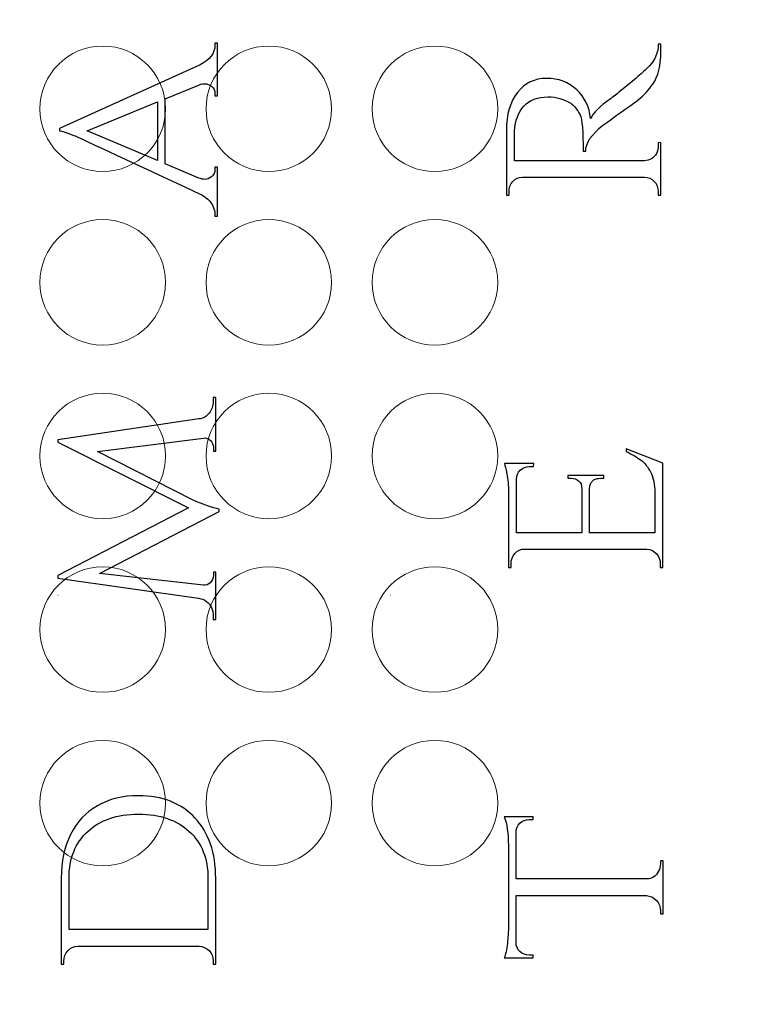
# Model space of a CAD drawing. Header units: millimetres. Extents: x -252 to 241, y -136 to 236.
# Tile 59 of 70: x -112 to -88, y 76 to 109. Entities that reach past the tile are written whole.
import ezdxf

# ---------------------------------------------------------------- set-up
doc = ezdxf.new("R2010")
doc.units = ezdxf.units.MM
doc.header["$MEASUREMENT"] = 0
doc.layers.add('Layer 1', color=7, linetype='Continuous')

msp = doc.modelspace()

# ---------------------------------------------------------------- linework, layer by layer
at = {"layer": 'Layer 1', "color": 18, "lineweight": 9}
msp.add_open_spline([(-63.5684, 132.3375), (-63.5684, 132.3375), (-63.5684, 135.7479), (-63.5684, 135.7479), (-63.5684, 135.7479), (-70.3824, 135.7479), (-70.3824, 135.7479), (-70.3824, 135.7479), (-70.3823, 132.3697), (-70.3823, 132.3697), (-70.3823, 132.3697), (-73.5827, 132.3697), (-73.5827, 132.3697), (-73.5827, 132.3697), (-73.5827, 135.7479), (-73.5827, 135.7479), (-73.5827, 135.7479), (-77.1895, 135.7479), (-77.1895, 135.7479), (-77.1895, 135.7479), (-77.1895, 132.3697), (-77.1895, 132.3697), (-77.1895, 132.3697), (-80.3899, 132.3697), (-80.3899, 132.3697), (-80.3899, 132.3697), (-80.3899, 135.7479), (-80.3899, 135.7479), (-80.3899, 135.7479), (-83.9307, 135.7479), (-83.9307, 135.7479), (-83.9307, 135.7479), (-83.9307, 132.3697), (-83.9307, 132.3697), (-83.9307, 132.3697), (-105.7238, 132.3697), (-105.7238, 132.3697), (-105.7238, 132.3697), (-105.7238, 135.7479), (-105.7238, 135.7479), (-105.7238, 135.7479), (-109.3187, 135.7479), (-109.3187, 135.7479), (-109.3187, 135.7479), (-109.3187, 132.3697), (-109.3187, 132.3697), (-109.3187, 132.3697), (-112.5191, 132.3697), (-112.5191, 132.3697), (-112.5191, 132.3697), (-112.5191, 135.7479), (-112.5191, 135.7479), (-112.5191, 135.7479), (-116.1259, 135.7479), (-116.1259, 135.7479), (-116.1259, 135.7479), (-116.1259, 132.3697), (-116.1259, 132.3697), (-116.1259, 132.3697), (-119.3263, 132.3697), (-119.3263, 132.3697), (-119.3263, 132.3697), (-119.3263, 135.7479), (-119.3263, 135.7479), (-119.3263, 135.7479), (-122.8857, 135.7479), (-122.8857, 135.7479), (-122.8857, 135.7479), (-122.8857, 132.3697), (-122.8857, 132.3697), (-122.8857, 132.3697), (-148.0063, 132.3697), (-148.0063, 132.3697), (-148.0063, 132.3697), (-148.0063, 135.7479), (-148.0063, 135.7479), (-148.0063, 135.7479), (-151.5869, 135.7479), (-151.5869, 135.7479), (-151.5869, 135.7479), (-151.5869, 132.3697), (-151.5869, 132.3697), (-151.5869, 132.3697), (-154.7873, 132.3697), (-154.7873, 132.3697), (-154.7873, 132.3697), (-154.7873, 135.7479), (-154.7873, 135.7479), (-154.7873, 135.7479), (-158.3941, 135.7479), (-158.3941, 135.7479), (-158.3941, 135.7479), (-158.3941, 132.3697), (-158.3941, 132.3697), (-158.3941, 132.3697), (-161.5945, 132.3697), (-161.5945, 132.3697), (-161.5945, 132.3697), (-161.5945, 135.7479), (-161.5945, 135.7479), (-161.5945, 135.7479), (-165.1683, 135.7479), (-165.1683, 135.7479), (-165.1683, 135.7479), (-165.1683, 132.3697), (-165.1683, 132.3697), (-165.1683, 132.3697), (-190.3397, 132.3697), (-190.3397, 132.3697), (-190.3397, 132.3697), (-190.3397, 135.7479), (-190.3397, 135.7479), (-190.3397, 135.7479), (-193.9059, 135.7479), (-193.9059, 135.7479), (-193.9059, 135.7479), (-193.9058, 132.3697), (-193.9058, 132.3697), (-193.9058, 132.3697), (-197.1062, 132.3697), (-197.1062, 132.3697), (-197.1062, 132.3697), (-197.1062, 135.7479), (-197.1062, 135.7479), (-197.1062, 135.7479), (-200.713, 135.7479), (-200.713, 135.7479), (-200.713, 135.7479), (-200.713, 132.3697), (-200.713, 132.3697), (-200.713, 132.3697), (-203.9134, 132.3697), (-203.9134, 132.3697), (-203.9134, 132.3697), (-203.9134, 135.7479), (-203.9134, 135.7479), (-203.9134, 135.7479), (-207.5013, 135.7479), (-207.5013, 135.7479), (-207.5013, 135.7479), (-207.5013, 132.3697), (-207.5013, 132.3697), (-207.5013, 132.3697), (-229.3061, 132.3697), (-229.3061, 132.3697), (-229.3061, 132.3697), (-229.3061, 135.7479), (-229.3061, 135.7479), (-229.3061, 135.7479), (-232.8466, 135.7479), (-232.8466, 135.7479), (-232.8466, 135.7479), (-232.8466, 132.3697), (-232.8466, 132.3697), (-232.8466, 132.3697), (-236.047, 132.3697), (-236.047, 132.3697), (-236.047, 132.3697), (-236.047, 135.7479), (-236.047, 135.7479), (-236.047, 135.7479), (-239.6604, 135.7479), (-239.6604, 135.7479), (-239.6604, 135.7479), (-239.6604, 132.3697), (-239.6604, 132.3697), (-239.6604, 132.3697), (-242.8608, 132.3697), (-242.8608, 132.3697), (-242.8608, 132.3697), (-242.8608, 135.7479), (-242.8608, 135.7479), (-242.8608, 135.7479), (-249.668, 135.7479), (-249.668, 135.7479), (-249.668, 135.7479), (-249.668, 132.3375), (-249.668, 132.3375), (-249.668, 132.3375), (-246.2898, 132.3375), (-246.2898, 132.3375), (-246.2898, 132.3375), (-246.2898, 129.1371), (-246.2898, 129.1371), (-246.2898, 129.1371), (-249.668, 129.1371), (-249.668, 129.1371), (-249.668, 129.1371), (-249.668, 125.5303), (-249.668, 125.5303), (-249.668, 125.5303), (-246.2898, 125.5303), (-246.2898, 125.5303), (-246.2898, 125.5303), (-246.2898, 122.3299), (-246.2898, 122.3299), (-246.2898, 122.3299), (-249.668, 122.3299), (-249.668, 122.3299), (-249.668, 122.3299), (-249.668, 118.7798), (-249.668, 118.7798), (-249.668, 118.7798), (-246.2898, 118.7798), (-246.2898, 118.7798), (-246.2898, 118.7798), (-246.2898, 95.1172), (-246.2898, 95.1172), (-246.2898, 95.1172), (-249.668, 95.1172), (-249.668, 95.1172), (-249.668, 95.1172), (-249.668, 91.5265), (-249.668, 91.5265), (-249.668, 91.5265), (-246.2898, 91.5265), (-246.2898, 91.5265), (-246.2898, 91.5265), (-246.2898, 88.3261), (-246.2898, 88.3261), (-246.2898, 88.3261), (-249.668, 88.3261), (-249.668, 88.3261), (-249.668, 88.3261), (-249.668, 84.7193), (-249.668, 84.7193), (-249.668, 84.7193), (-246.2898, 84.7193), (-246.2898, 84.7193), (-246.2898, 84.7193), (-246.2898, 81.5189), (-246.2898, 81.5189), (-246.2898, 81.5189), (-249.668, 81.5189), (-249.668, 81.5189), (-249.668, 81.5189), (-249.668, 77.9561), (-249.668, 77.9561), (-249.668, 77.9561), (-246.2898, 77.9561), (-246.2898, 77.9561), (-246.2898, 77.9561), (-246.2898, 54.1945), (-246.2898, 54.1945), (-246.2898, 54.1945), (-249.668, 54.1945), (-249.668, 54.1945), (-249.668, 54.1945), (-249.668, 50.6376), (-249.668, 50.6376), (-249.668, 50.6376), (-246.2898, 50.6376), (-246.2898, 50.6376), (-246.2898, 50.6376), (-246.2898, 47.4372), (-246.2898, 47.4372), (-246.2898, 47.4372), (-249.668, 47.4372), (-249.668, 47.4372), (-249.668, 47.4372), (-249.668, 43.8304), (-249.668, 43.8304), (-249.668, 43.8304), (-246.2898, 43.8304), (-246.2898, 43.8304), (-246.2898, 43.8304), (-246.2898, 40.63), (-246.2898, 40.63), (-246.2898, 40.63), (-249.668, 40.63), (-249.668, 40.63), (-249.668, 40.63), (-249.668, 37.2264), (-249.668, 37.2264), (-249.668, 37.2264), (-242.8608, 37.2264), (-242.8608, 37.2264), (-242.8608, 37.2264), (-242.8608, 40.6046), (-242.8608, 40.6046), (-242.8608, 40.6046), (-239.6604, 40.6046), (-239.6604, 40.6046), (-239.6604, 40.6046), (-239.6604, 37.2264), (-239.6604, 37.2264), (-239.6604, 37.2264), (-236.047, 37.2264), (-236.047, 37.2264), (-236.047, 37.2264), (-236.047, 40.6046), (-236.047, 40.6046), (-236.047, 40.6046), (-232.8466, 40.6046), (-232.8466, 40.6046), (-232.8466, 40.6046), (-232.8466, 37.2264), (-232.8466, 37.2264), (-232.8466, 37.2264), (-229.3062, 37.2264), (-229.3062, 37.2264), (-229.3062, 37.2264), (-229.3061, 40.6046), (-229.3061, 40.6046), (-229.3061, 40.6046), (-207.5013, 40.6046), (-207.5013, 40.6046), (-207.5013, 40.6046), (-207.5013, 37.2264), (-207.5013, 37.2264), (-207.5013, 37.2264), (-203.9134, 37.2264), (-203.9134, 37.2264), (-203.9134, 37.2264), (-203.9134, 40.6046), (-203.9134, 40.6046), (-203.9134, 40.6046), (-200.713, 40.6046), (-200.713, 40.6046), (-200.713, 40.6046), (-200.713, 37.2264), (-200.713, 37.2264), (-200.713, 37.2264), (-197.1062, 37.2264), (-197.1062, 37.2264), (-197.1062, 37.2264), (-197.1062, 40.6046), (-197.1062, 40.6046), (-197.1062, 40.6046), (-193.9058, 40.6046), (-193.9058, 40.6046), (-193.9058, 40.6046), (-193.9058, 37.2264), (-193.9058, 37.2264), (-193.9058, 37.2264), (-190.3396, 37.2264), (-190.3396, 37.2264), (-190.3396, 37.2264), (-190.3397, 40.6046), (-190.3397, 40.6046), (-190.3397, 40.6046), (-165.1683, 40.6046), (-165.1683, 40.6046), (-165.1683, 40.6046), (-165.1683, 37.2264), (-165.1683, 37.2264), (-165.1683, 37.2264), (-161.5945, 37.2264), (-161.5945, 37.2264), (-161.5945, 37.2264), (-161.5945, 40.6046), (-161.5945, 40.6046), (-161.5945, 40.6046), (-158.3941, 40.6046), (-158.3941, 40.6046), (-158.3941, 40.6046), (-158.3941, 37.2264), (-158.3941, 37.2264), (-158.3941, 37.2264), (-154.7873, 37.2264), (-154.7873, 37.2264), (-154.7873, 37.2264), (-154.7873, 40.6046), (-154.7873, 40.6046), (-154.7873, 40.6046), (-151.5869, 40.6046), (-151.5869, 40.6046), (-151.5869, 40.6046), (-151.5869, 37.2264), (-151.5869, 37.2264), (-151.5869, 37.2264), (-148.0063, 37.2264), (-148.0063, 37.2264), (-148.0063, 37.2264), (-148.0063, 40.6046), (-148.0063, 40.6046), (-148.0063, 40.6046), (-122.8857, 40.6046), (-122.8857, 40.6046), (-122.8857, 40.6046), (-122.8857, 37.2264), (-122.8857, 37.2264), (-122.8857, 37.2264), (-119.3263, 37.2264), (-119.3263, 37.2264), (-119.3263, 37.2264), (-119.3263, 40.6046), (-119.3263, 40.6046), (-119.3263, 40.6046), (-116.1259, 40.6046), (-116.1259, 40.6046), (-116.1259, 40.6046), (-116.1259, 37.2264), (-116.1259, 37.2264), (-116.1259, 37.2264), (-112.5191, 37.2264), (-112.5191, 37.2264), (-112.5191, 37.2264), (-112.5191, 40.6046), (-112.5191, 40.6046), (-112.5191, 40.6046), (-109.3187, 40.6046), (-109.3187, 40.6046), (-109.3187, 40.6046), (-109.3187, 37.2264), (-109.3187, 37.2264), (-109.3187, 37.2264), (-105.7238, 37.2264), (-105.7238, 37.2264), (-105.7238, 37.2264), (-105.7238, 40.6046), (-105.7238, 40.6046), (-105.7238, 40.6046), (-83.9307, 40.6046), (-83.9307, 40.6046), (-83.9307, 40.6046), (-83.9307, 37.2264), (-83.9307, 37.2264), (-83.9307, 37.2264), (-80.3899, 37.2264), (-80.3899, 37.2264), (-80.3899, 37.2264), (-80.3899, 40.6046), (-80.3899, 40.6046), (-80.3899, 40.6046), (-77.1895, 40.6046), (-77.1895, 40.6046), (-77.1895, 40.6046), (-77.1895, 37.2264), (-77.1895, 37.2264), (-77.1895, 37.2264), (-73.5827, 37.2264), (-73.5827, 37.2264), (-73.5827, 37.2264), (-73.5827, 40.6046), (-73.5827, 40.6046), (-73.5827, 40.6046), (-70.3823, 40.6046), (-70.3823, 40.6046), (-70.3823, 40.6046), (-70.3823, 37.2264), (-70.3823, 37.2264), (-70.3823, 37.2264), (-63.5683, 37.2264), (-63.5683, 37.2264), (-63.5683, 37.2264), (-63.5684, 40.63), (-63.5684, 40.63), (-63.5684, 40.63), (-66.9466, 40.63), (-66.9466, 40.63), (-66.9466, 40.63), (-66.9466, 43.8304), (-66.9466, 43.8304), (-66.9466, 43.8304), (-63.5684, 43.8304), (-63.5684, 43.8304), (-63.5684, 43.8304), (-63.5684, 47.4372), (-63.5684, 47.4372), (-63.5684, 47.4372), (-66.9466, 47.4372), (-66.9466, 47.4372), (-66.9466, 47.4372), (-66.9466, 50.6376), (-66.9466, 50.6376), (-66.9466, 50.6376), (-63.5684, 50.6376), (-63.5684, 50.6376), (-63.5684, 50.6376), (-63.5684, 54.1945), (-63.5684, 54.1945), (-63.5684, 54.1945), (-66.9466, 54.1945), (-66.9466, 54.1945), (-66.9466, 54.1945), (-66.9466, 77.9561), (-66.9466, 77.9561), (-66.9466, 77.9561), (-63.5684, 77.9561), (-63.5684, 77.9561), (-63.5684, 77.9561), (-63.5684, 81.5189), (-63.5684, 81.5189), (-63.5684, 81.5189), (-66.9466, 81.5189), (-66.9466, 81.5189), (-66.9466, 81.5189), (-66.9466, 84.7193), (-66.9466, 84.7193), (-66.9466, 84.7193), (-63.5684, 84.7193), (-63.5684, 84.7193), (-63.5684, 84.7193), (-63.5684, 88.3261), (-63.5684, 88.3261), (-63.5684, 88.3261), (-66.9466, 88.3261), (-66.9466, 88.3261), (-66.9466, 88.3261), (-66.9466, 91.5265), (-66.9466, 91.5265), (-66.9466, 91.5265), (-63.5684, 91.5265), (-63.5684, 91.5265), (-63.5684, 91.5265), (-63.5684, 95.1172), (-63.5684, 95.1172), (-63.5684, 95.1172), (-66.9466, 95.1172), (-66.9466, 95.1172), (-66.9466, 95.1172), (-66.9466, 118.7798), (-66.9466, 118.7798), (-66.9466, 118.7798), (-63.5684, 118.7798), (-63.5684, 118.7798), (-63.5684, 118.7798), (-63.5684, 122.3299), (-63.5684, 122.3299), (-63.5684, 122.3299), (-66.9466, 122.3299), (-66.9466, 122.3299), (-66.9466, 122.3299), (-66.9466, 125.5303), (-66.9466, 125.5303), (-66.9466, 125.5303), (-63.5684, 125.5303), (-63.5684, 125.5303), (-63.5684, 125.5303), (-63.5684, 129.1371), (-63.5684, 129.1371), (-63.5684, 129.1371), (-66.9466, 129.1371), (-66.9466, 129.1371), (-66.9466, 129.1371), (-66.9466, 132.3375), (-66.9466, 132.3375), (-66.9466, 132.3375), (-63.5684, 132.3375), (-63.5684, 132.3375)], degree=3, knots=[0, 0, 0, 0, 0.0055556, 0.0055556, 0.0055556, 0.0111111, 0.0111111, 0.0111111, 0.0166667, 0.0166667, 0.0166667, 0.0222222, 0.0222222, 0.0222222, 0.0277778, 0.0277778, 0.0277778, 0.0333333, 0.0333333, 0.0333333, 0.0388889, 0.0388889, 0.0388889, 0.0444444, 0.0444444, 0.0444444, 0.05, 0.05, 0.05, 0.0555556, 0.0555556, 0.0555556, 0.0611111, 0.0611111, 0.0611111, 0.0666667, 0.0666667, 0.0666667, 0.0722222, 0.0722222, 0.0722222, 0.0777778, 0.0777778, 0.0777778, 0.0833333, 0.0833333, 0.0833333, 0.0888889, 0.0888889, 0.0888889, 0.0944444, 0.0944444, 0.0944444, 0.1, 0.1, 0.1, 0.1055556, 0.1055556, 0.1055556, 0.1111111, 0.1111111, 0.1111111, 0.1166667, 0.1166667, 0.1166667, 0.1222222, 0.1222222, 0.1222222, 0.1277778, 0.1277778, 0.1277778, 0.1333333, 0.1333333, 0.1333333, 0.1388889, 0.1388889, 0.1388889, 0.1444444, 0.1444444, 0.1444444, 0.15, 0.15, 0.15, 0.1555556, 0.1555556, 0.1555556, 0.1611111, 0.1611111, 0.1611111, 0.1666667, 0.1666667, 0.1666667, 0.1722222, 0.1722222, 0.1722222, 0.1777778, 0.1777778, 0.1777778, 0.1833333, 0.1833333, 0.1833333, 0.1888889, 0.1888889, 0.1888889, 0.1944444, 0.1944444, 0.1944444, 0.2, 0.2, 0.2, 0.2055556, 0.2055556, 0.2055556, 0.2111111, 0.2111111, 0.2111111, 0.2166667, 0.2166667, 0.2166667, 0.2222222, 0.2222222, 0.2222222, 0.2277778, 0.2277778, 0.2277778, 0.2333333, 0.2333333, 0.2333333, 0.2388889, 0.2388889, 0.2388889, 0.2444444, 0.2444444, 0.2444444, 0.25, 0.25, 0.25, 0.2555556, 0.2555556, 0.2555556, 0.2611111, 0.2611111, 0.2611111, 0.2666667, 0.2666667, 0.2666667, 0.2722222, 0.2722222, 0.2722222, 0.2777778, 0.2777778, 0.2777778, 0.2833333, 0.2833333, 0.2833333, 0.2888889, 0.2888889, 0.2888889, 0.2944444, 0.2944444, 0.2944444, 0.3, 0.3, 0.3, 0.3055556, 0.3055556, 0.3055556, 0.3111111, 0.3111111, 0.3111111, 0.3166667, 0.3166667, 0.3166667, 0.3222222, 0.3222222, 0.3222222, 0.3277778, 0.3277778, 0.3277778, 0.3333333, 0.3333333, 0.3333333, 0.3388889, 0.3388889, 0.3388889, 0.3444444, 0.3444444, 0.3444444, 0.35, 0.35, 0.35, 0.3555556, 0.3555556, 0.3555556, 0.3611111, 0.3611111, 0.3611111, 0.3666667, 0.3666667, 0.3666667, 0.3722222, 0.3722222, 0.3722222, 0.3777778, 0.3777778, 0.3777778, 0.3833333, 0.3833333, 0.3833333, 0.3888889, 0.3888889, 0.3888889, 0.3944444, 0.3944444, 0.3944444, 0.4, 0.4, 0.4, 0.4055556, 0.4055556, 0.4055556, 0.4111111, 0.4111111, 0.4111111, 0.4166667, 0.4166667, 0.4166667, 0.4222222, 0.4222222, 0.4222222, 0.4277778, 0.4277778, 0.4277778, 0.4333333, 0.4333333, 0.4333333, 0.4388889, 0.4388889, 0.4388889, 0.4444444, 0.4444444, 0.4444444, 0.45, 0.45, 0.45, 0.4555556, 0.4555556, 0.4555556, 0.4611111, 0.4611111, 0.4611111, 0.4666667, 0.4666667, 0.4666667, 0.4722222, 0.4722222, 0.4722222, 0.4777778, 0.4777778, 0.4777778, 0.4833333, 0.4833333, 0.4833333, 0.4888889, 0.4888889, 0.4888889, 0.4944444, 0.4944444, 0.4944444, 0.5, 0.5, 0.5, 0.5055556, 0.5055556, 0.5055556, 0.5111111, 0.5111111, 0.5111111, 0.5166667, 0.5166667, 0.5166667, 0.5222222, 0.5222222, 0.5222222, 0.5277778, 0.5277778, 0.5277778, 0.5333333, 0.5333333, 0.5333333, 0.5388889, 0.5388889, 0.5388889, 0.5444444, 0.5444444, 0.5444444, 0.55, 0.55, 0.55, 0.5555556, 0.5555556, 0.5555556, 0.5611111, 0.5611111, 0.5611111, 0.5666667, 0.5666667, 0.5666667, 0.5722222, 0.5722222, 0.5722222, 0.5777778, 0.5777778, 0.5777778, 0.5833333, 0.5833333, 0.5833333, 0.5888889, 0.5888889, 0.5888889, 0.5944444, 0.5944444, 0.5944444, 0.6, 0.6, 0.6, 0.6055556, 0.6055556, 0.6055556, 0.6111111, 0.6111111, 0.6111111, 0.6166667, 0.6166667, 0.6166667, 0.6222222, 0.6222222, 0.6222222, 0.6277778, 0.6277778, 0.6277778, 0.6333333, 0.6333333, 0.6333333, 0.6388889, 0.6388889, 0.6388889, 0.6444444, 0.6444444, 0.6444444, 0.65, 0.65, 0.65, 0.6555556, 0.6555556, 0.6555556, 0.6611111, 0.6611111, 0.6611111, 0.6666667, 0.6666667, 0.6666667, 0.6722222, 0.6722222, 0.6722222, 0.6777778, 0.6777778, 0.6777778, 0.6833333, 0.6833333, 0.6833333, 0.6888889, 0.6888889, 0.6888889, 0.6944444, 0.6944444, 0.6944444, 0.7, 0.7, 0.7, 0.7055556, 0.7055556, 0.7055556, 0.7111111, 0.7111111, 0.7111111, 0.7166667, 0.7166667, 0.7166667, 0.7222222, 0.7222222, 0.7222222, 0.7277778, 0.7277778, 0.7277778, 0.7333333, 0.7333333, 0.7333333, 0.7388889, 0.7388889, 0.7388889, 0.7444444, 0.7444444, 0.7444444, 0.75, 0.75, 0.75, 0.7555556, 0.7555556, 0.7555556, 0.7611111, 0.7611111, 0.7611111, 0.7666667, 0.7666667, 0.7666667, 0.7722222, 0.7722222, 0.7722222, 0.7777778, 0.7777778, 0.7777778, 0.7833333, 0.7833333, 0.7833333, 0.7888889, 0.7888889, 0.7888889, 0.7944444, 0.7944444, 0.7944444, 0.8, 0.8, 0.8, 0.8055556, 0.8055556, 0.8055556, 0.8111111, 0.8111111, 0.8111111, 0.8166667, 0.8166667, 0.8166667, 0.8222222, 0.8222222, 0.8222222, 0.8277778, 0.8277778, 0.8277778, 0.8333333, 0.8333333, 0.8333333, 0.8388889, 0.8388889, 0.8388889, 0.8444444, 0.8444444, 0.8444444, 0.85, 0.85, 0.85, 0.8555556, 0.8555556, 0.8555556, 0.8611111, 0.8611111, 0.8611111, 0.8666667, 0.8666667, 0.8666667, 0.8722222, 0.8722222, 0.8722222, 0.8777778, 0.8777778, 0.8777778, 0.8833333, 0.8833333, 0.8833333, 0.8888889, 0.8888889, 0.8888889, 0.8944444, 0.8944444, 0.8944444, 0.9, 0.9, 0.9, 0.9055556, 0.9055556, 0.9055556, 0.9111111, 0.9111111, 0.9111111, 0.9166667, 0.9166667, 0.9166667, 0.9222222, 0.9222222, 0.9222222, 0.9277778, 0.9277778, 0.9277778, 0.9333333, 0.9333333, 0.9333333, 0.9388889, 0.9388889, 0.9388889, 0.9444444, 0.9444444, 0.9444444, 0.95, 0.95, 0.95, 0.9555556, 0.9555556, 0.9555556, 0.9611111, 0.9611111, 0.9611111, 0.9666667, 0.9666667, 0.9666667, 0.9722222, 0.9722222, 0.9722222, 0.9777778, 0.9777778, 0.9777778, 0.9833333, 0.9833333, 0.9833333, 0.9888889, 0.9888889, 0.9888889, 0.9944444, 0.9944444, 0.9944444, 1, 1, 1, 1], dxfattribs=at)
at = {"layer": 'Layer 1', "color": 5}
for points, knots in [([(-105.8169, 107.9489), (-105.8169, 107.9489), (-105.8169, 108.0166), (-105.8169, 108.0166), (-105.8169, 108.0166), (-105.7322, 108.0166), (-105.7322, 108.0166), (-105.7322, 108.0166), (-105.7323, 106.281), (-105.7323, 106.281), (-105.7323, 106.281), (-105.817, 106.281), (-105.817, 106.281), (-105.817, 106.281), (-105.8169, 106.3487), (-105.8169, 106.3487), (-105.8169, 106.456), (-105.8542, 106.5378), (-105.927, 106.5942), (-106.0007, 106.6507), (-106.0701, 106.6789), (-106.1344, 106.6789), (-106.1996, 106.6789), (-106.2631, 106.6676), (-106.3249, 106.645), (-106.3249, 106.645), (-107.451, 106.1793), (-107.451, 106.1793), (-107.451, 106.1793), (-107.451, 104.0373), (-107.451, 104.0373), (-107.451, 104.0373), (-106.3503, 103.5716), (-106.3503, 103.5716), (-106.2775, 103.5434), (-106.2081, 103.5293), (-106.1429, 103.5293), (-106.0786, 103.5293), (-106.0074, 103.5576), (-105.9312, 103.614), (-105.855, 103.6705), (-105.8169, 103.7551), (-105.8169, 103.868), (-105.8169, 103.868), (-105.8169, 103.9357), (-105.8169, 103.9357), (-105.8169, 103.9357), (-105.7322, 103.9357), (-105.7322, 103.9357), (-105.7322, 103.9357), (-105.7323, 102.3186), (-105.7323, 102.3186), (-105.7323, 102.3186), (-105.817, 102.3186), (-105.817, 102.3186), (-105.817, 102.3186), (-105.8169, 102.3863), (-105.8169, 102.3863), (-105.8169, 102.5048), (-105.8584, 102.6248), (-105.9397, 102.7461), (-106.0218, 102.8675), (-106.1446, 102.9677), (-106.308, 103.0467), (-108.9496, 104.2828), (-110.3331, 104.9263), (-110.4567, 104.9771), (-110.6938, 105.0731), (-110.8521, 105.1239), (-110.9308, 105.1295), (-110.9308, 105.1295), (-110.9308, 105.2057), (-110.9308, 105.2057), (-110.9308, 105.2057), (-106.308, 107.297), (-106.308, 107.297), (-105.9812, 107.4607), (-105.8169, 107.678), (-105.8169, 107.9489)], [0, 0, 0, 0, 0.0384615, 0.0384615, 0.0384615, 0.0769231, 0.0769231, 0.0769231, 0.1153846, 0.1153846, 0.1153846, 0.1538462, 0.1538462, 0.1538462, 0.1923077, 0.1923077, 0.1923077, 0.2307692, 0.2307692, 0.2307692, 0.2692308, 0.2692308, 0.2692308, 0.3076923, 0.3076923, 0.3076923, 0.3461538, 0.3461538, 0.3461538, 0.3846154, 0.3846154, 0.3846154, 0.4230769, 0.4230769, 0.4230769, 0.4615385, 0.4615385, 0.4615385, 0.5, 0.5, 0.5, 0.5384615, 0.5384615, 0.5384615, 0.5769231, 0.5769231, 0.5769231, 0.6153846, 0.6153846, 0.6153846, 0.6538462, 0.6538462, 0.6538462, 0.6923077, 0.6923077, 0.6923077, 0.7307692, 0.7307692, 0.7307692, 0.7692308, 0.7692308, 0.7692308, 0.8076923, 0.8076923, 0.8076923, 0.8461538, 0.8461538, 0.8461538, 0.8846154, 0.8846154, 0.8846154, 0.9230769, 0.9230769, 0.9230769, 0.9615385, 0.9615385, 0.9615385, 1, 1, 1, 1]), ([(-95.9626, 104.5936), (-95.9626, 104.5936), (-95.9626, 104.1448), (-95.9626, 104.1448), (-95.9626, 104.1448), (-91.6869, 104.1448), (-91.6869, 104.1448), (-91.5125, 104.1505), (-91.3796, 104.2295), (-91.289, 104.3819), (-91.2501, 104.4553), (-91.2297, 104.5372), (-91.2297, 104.6274), (-91.2297, 104.6274), (-91.2297, 104.7375), (-91.2297, 104.7375), (-91.2297, 104.7375), (-91.145, 104.746), (-91.145, 104.746), (-91.145, 104.746), (-91.145, 103.0103), (-91.145, 103.0103), (-91.145, 103.0103), (-91.2297, 103.0103), (-91.2297, 103.0103), (-91.2297, 103.0103), (-91.2297, 103.1288), (-91.2297, 103.1288), (-91.2297, 103.2587), (-91.2737, 103.3701), (-91.3609, 103.4632), (-91.449, 103.5563), (-91.5548, 103.6029), (-91.6784, 103.6029), (-91.6784, 103.6029), (-95.7001, 103.6029), (-95.7001, 103.6029), (-95.8246, 103.6029), (-95.9287, 103.5563), (-96.0134, 103.4632), (-96.0981, 103.3701), (-96.1404, 103.2586), (-96.1404, 103.1288), (-96.1404, 103.1288), (-96.1404, 103.0103), (-96.1404, 103.0103), (-96.1404, 103.0103), (-96.2251, 103.0103), (-96.2251, 103.0103), (-96.2251, 103.0103), (-96.225, 105.1354), (-96.225, 105.1354), (-96.225, 105.666), (-96.1039, 106.0851), (-95.8609, 106.3927), (-95.6188, 106.7004), (-95.2996, 106.8541), (-94.9042, 106.8541), (-94.5097, 106.8541), (-94.1795, 106.73), (-93.9136, 106.4816), (-93.6486, 106.2333), (-93.4962, 105.9172), (-93.4564, 105.5333), (-93.3777, 105.714), (-93.1575, 105.9312), (-92.796, 106.1852), (-92.796, 106.1796), (-92.6724, 106.277), (-92.4235, 106.4773), (-92.1754, 106.6777), (-91.9824, 106.8386), (-91.8435, 106.9599), (-91.7055, 107.0813), (-91.5997, 107.1815), (-91.526, 107.2605), (-91.3287, 107.4694), (-91.2297, 107.7092), (-91.2297, 107.9802), (-91.2297, 107.9802), (-91.145, 107.9802), (-91.145, 107.9802), (-91.145, 107.9802), (-91.145, 107.7178), (-91.145, 107.7178), (-91.145, 107.2719), (-91.2331, 106.9219), (-91.4075, 106.6679), (-91.5379, 106.476), (-91.6988, 106.301), (-91.8901, 106.143), (-91.9358, 106.1091), (-92.1348, 105.9666), (-92.487, 105.7154), (-92.8401, 105.4643), (-93.028, 105.3302), (-93.05, 105.3132), (-93.4285, 105.0084), (-93.6173, 104.7234), (-93.6173, 104.4581), (-93.6173, 104.4581), (-93.702, 104.4581), (-93.702, 104.4581), (-93.702, 105.1185), (-93.7359, 105.5164), (-93.8036, 105.6519), (-93.9001, 105.8382), (-94.0017, 105.9652), (-94.1084, 106.0329), (-94.3345, 106.174), (-94.5825, 106.2446), (-94.8535, 106.2446), (-95.1981, 106.2446), (-95.4631, 106.143), (-95.6494, 105.9398), (-95.8357, 105.7366), (-95.9373, 105.4629), (-95.9542, 105.1185), (-95.9601, 104.9661), (-95.9627, 104.7912), (-95.9627, 104.5936), (-95.9627, 104.5936), (-95.9626, 104.5936), (-95.9626, 104.5936)], [0, 0, 0, 0, 0.0243902, 0.0243902, 0.0243902, 0.0487805, 0.0487805, 0.0487805, 0.0731707, 0.0731707, 0.0731707, 0.097561, 0.097561, 0.097561, 0.1219512, 0.1219512, 0.1219512, 0.1463415, 0.1463415, 0.1463415, 0.1707317, 0.1707317, 0.1707317, 0.195122, 0.195122, 0.195122, 0.2195122, 0.2195122, 0.2195122, 0.2439024, 0.2439024, 0.2439024, 0.2682927, 0.2682927, 0.2682927, 0.2926829, 0.2926829, 0.2926829, 0.3170732, 0.3170732, 0.3170732, 0.3414634, 0.3414634, 0.3414634, 0.3658537, 0.3658537, 0.3658537, 0.3902439, 0.3902439, 0.3902439, 0.4146341, 0.4146341, 0.4146341, 0.4390244, 0.4390244, 0.4390244, 0.4634146, 0.4634146, 0.4634146, 0.4878049, 0.4878049, 0.4878049, 0.5121951, 0.5121951, 0.5121951, 0.5365854, 0.5365854, 0.5365854, 0.5609756, 0.5609756, 0.5609756, 0.5853659, 0.5853659, 0.5853659, 0.6097561, 0.6097561, 0.6097561, 0.6341463, 0.6341463, 0.6341463, 0.6585366, 0.6585366, 0.6585366, 0.6829268, 0.6829268, 0.6829268, 0.7073171, 0.7073171, 0.7073171, 0.7317073, 0.7317073, 0.7317073, 0.7560976, 0.7560976, 0.7560976, 0.7804878, 0.7804878, 0.7804878, 0.804878, 0.804878, 0.804878, 0.8292683, 0.8292683, 0.8292683, 0.8536585, 0.8536585, 0.8536585, 0.8780488, 0.8780488, 0.8780488, 0.902439, 0.902439, 0.902439, 0.9268293, 0.9268293, 0.9268293, 0.9512195, 0.9512195, 0.9512195, 0.9756098, 0.9756098, 0.9756098, 1, 1, 1, 1]), ([(-107.705, 104.1474), (-107.705, 104.1474), (-107.705, 106.0778), (-107.705, 106.0778), (-107.705, 106.0778), (-110.0249, 105.1295), (-110.0249, 105.1295), (-110.0249, 105.1295), (-107.705, 104.1474), (-107.705, 104.1474)], [0, 0, 0, 0, 0.3333333, 0.3333333, 0.3333333, 0.6666667, 0.6666667, 0.6666667, 1, 1, 1, 1]), ([(-105.8762, 96.2183), (-105.8762, 96.2183), (-105.8762, 96.3453), (-105.8762, 96.3453), (-105.8762, 96.3453), (-105.7915, 96.3453), (-105.7915, 96.3453), (-105.7915, 96.3453), (-105.7915, 94.5843), (-105.7915, 94.5843), (-105.7915, 94.5843), (-105.8677, 94.5843), (-105.8677, 94.5843), (-105.8677, 94.5843), (-105.8677, 94.7113), (-105.8677, 94.7113), (-105.8677, 94.796), (-105.9007, 94.8708), (-105.9651, 94.9357), (-106.0303, 95.0006), (-106.1082, 95.0275), (-106.1979, 95.0161), (-106.1979, 95.0161), (-109.6862, 94.5758), (-109.6862, 94.5758), (-109.6862, 94.5758), (-106.5366, 92.9756), (-106.5366, 92.9756), (-106.1929, 92.8176), (-105.905, 92.7188), (-105.673, 92.6793), (-105.673, 92.6793), (-105.673, 92.5946), (-105.673, 92.5946), (-105.673, 92.5946), (-109.61, 90.5541), (-109.61, 90.5541), (-109.61, 90.5541), (-106.1979, 90.1731), (-106.1979, 90.1731), (-106.1132, 90.1618), (-106.037, 90.1887), (-105.9693, 90.2535), (-105.9016, 90.3184), (-105.8677, 90.3961), (-105.8677, 90.4863), (-105.8677, 90.4863), (-105.8677, 90.6049), (-105.8677, 90.6049), (-105.8677, 90.6049), (-105.7915, 90.6049), (-105.7915, 90.6049), (-105.7915, 90.6049), (-105.7915, 89.0386), (-105.7915, 89.0386), (-105.7915, 89.0386), (-105.8762, 89.0386), (-105.8762, 89.0386), (-105.8762, 89.0386), (-105.8762, 89.1656), (-105.8762, 89.1656), (-105.8762, 89.3688), (-105.9499, 89.5269), (-106.0963, 89.6397), (-106.17, 89.6962), (-106.2572, 89.73), (-106.3588, 89.7413), (-106.3588, 89.7413), (-110.9901, 90.4017), (-110.9901, 90.4017), (-110.9901, 90.4017), (-110.9901, 90.4864), (-110.9901, 90.4864), (-110.9901, 90.4864), (-106.689, 92.7216), (-106.689, 92.7216), (-106.689, 92.7216), (-110.9901, 94.8806), (-110.9901, 94.8806), (-110.9901, 94.8806), (-110.9901, 94.9568), (-110.9901, 94.9568), (-110.9901, 94.9568), (-106.3419, 95.6426), (-106.3419, 95.6426), (-106.2014, 95.6652), (-106.0879, 95.7301), (-106.0032, 95.8373), (-105.9185, 95.9446), (-105.8762, 96.0716), (-105.8762, 96.2183)], [0, 0, 0, 0, 0.0333333, 0.0333333, 0.0333333, 0.0666667, 0.0666667, 0.0666667, 0.1, 0.1, 0.1, 0.1333333, 0.1333333, 0.1333333, 0.1666667, 0.1666667, 0.1666667, 0.2, 0.2, 0.2, 0.2333333, 0.2333333, 0.2333333, 0.2666667, 0.2666667, 0.2666667, 0.3, 0.3, 0.3, 0.3333333, 0.3333333, 0.3333333, 0.3666667, 0.3666667, 0.3666667, 0.4, 0.4, 0.4, 0.4333333, 0.4333333, 0.4333333, 0.4666667, 0.4666667, 0.4666667, 0.5, 0.5, 0.5, 0.5333333, 0.5333333, 0.5333333, 0.5666667, 0.5666667, 0.5666667, 0.6, 0.6, 0.6, 0.6333333, 0.6333333, 0.6333333, 0.6666667, 0.6666667, 0.6666667, 0.7, 0.7, 0.7, 0.7333333, 0.7333333, 0.7333333, 0.7666667, 0.7666667, 0.7666667, 0.8, 0.8, 0.8, 0.8333333, 0.8333333, 0.8333333, 0.8666667, 0.8666667, 0.8666667, 0.9, 0.9, 0.9, 0.9333333, 0.9333333, 0.9333333, 0.9666667, 0.9666667, 0.9666667, 1, 1, 1, 1]), ([(-91.162, 90.8708), (-91.162, 91.0063), (-91.206, 91.1206), (-91.2932, 91.2137), (-91.3813, 91.3068), (-91.4871, 91.3563), (-91.6107, 91.3619), (-91.6107, 91.3619), (-95.6324, 91.3619), (-95.6324, 91.3619), (-95.7569, 91.3619), (-95.861, 91.314), (-95.9457, 91.218), (-96.0304, 91.1221), (-96.0727, 91.0063), (-96.0727, 90.8709), (-96.0727, 90.8709), (-96.0726, 90.7523), (-96.0726, 90.7523), (-96.0726, 90.7523), (-96.1573, 90.7523), (-96.1573, 90.7523), (-96.1573, 90.7523), (-96.1573, 93.2245), (-96.1573, 93.2245), (-96.1573, 93.456), (-96.1742, 93.6592), (-96.2081, 93.8341), (-96.242, 94.0091), (-96.2708, 94.122), (-96.2928, 94.1728), (-96.2928, 94.1728), (-95.3276, 94.1728), (-95.3276, 94.1728), (-95.3276, 94.1728), (-95.3361, 94.0797), (-95.3361, 94.0797), (-95.3361, 94.0797), (-95.4631, 94.0797), (-95.4631, 94.0797), (-95.5816, 94.0797), (-95.6832, 94.0402), (-95.7679, 93.9612), (-95.8526, 93.8822), (-95.8949, 93.7806), (-95.8949, 93.6564), (-95.8949, 93.6564), (-95.8948, 91.8953), (-95.8948, 91.8953), (-95.8948, 91.8953), (-93.7443, 91.8953), (-93.7443, 91.8953), (-93.7443, 91.8953), (-93.7443, 93.3431), (-93.7443, 93.3431), (-93.7443, 93.456), (-93.7782, 93.5421), (-93.8459, 93.6013), (-93.9136, 93.6606), (-93.9983, 93.6902), (-94.0999, 93.6902), (-94.0999, 93.6902), (-94.21, 93.6902), (-94.21, 93.6902), (-94.21, 93.6902), (-94.21, 93.7833), (-94.21, 93.7833), (-94.21, 93.7833), (-93.0247, 93.7833), (-93.0247, 93.7833), (-93.0247, 93.7833), (-93.0246, 93.6902), (-93.0246, 93.6902), (-93.0246, 93.6902), (-93.1347, 93.6902), (-93.1347, 93.6902), (-93.293, 93.6902), (-93.4006, 93.6309), (-93.4564, 93.5124), (-93.4733, 93.4673), (-93.4852, 93.4193), (-93.4903, 93.3685), (-93.4903, 93.3685), (-93.4903, 91.8953), (-93.4903, 91.8953), (-93.4903, 91.8953), (-91.3398, 91.8953), (-91.3398, 91.8953), (-91.3398, 91.8953), (-91.3398, 93.2245), (-91.3398, 93.2245), (-91.3398, 93.4842), (-91.3855, 93.7029), (-91.4753, 93.8807), (-91.5659, 94.0585), (-91.6734, 94.194), (-91.797, 94.2871), (-91.9215, 94.3802), (-92.0849, 94.4748), (-92.2881, 94.5707), (-92.2881, 94.5707), (-92.288, 94.6554), (-92.288, 94.6554), (-92.288, 94.6554), (-91.0773, 94.1897), (-91.0773, 94.1897), (-91.0773, 94.1897), (-91.0773, 90.7523), (-91.0773, 90.7523), (-91.0773, 90.7523), (-91.162, 90.7523), (-91.162, 90.7523), (-91.162, 90.7523), (-91.162, 90.8708), (-91.162, 90.8708)], [0, 0, 0, 0, 0.0263158, 0.0263158, 0.0263158, 0.0526316, 0.0526316, 0.0526316, 0.0789474, 0.0789474, 0.0789474, 0.1052632, 0.1052632, 0.1052632, 0.1315789, 0.1315789, 0.1315789, 0.1578947, 0.1578947, 0.1578947, 0.1842105, 0.1842105, 0.1842105, 0.2105263, 0.2105263, 0.2105263, 0.2368421, 0.2368421, 0.2368421, 0.2631579, 0.2631579, 0.2631579, 0.2894737, 0.2894737, 0.2894737, 0.3157895, 0.3157895, 0.3157895, 0.3421053, 0.3421053, 0.3421053, 0.3684211, 0.3684211, 0.3684211, 0.3947368, 0.3947368, 0.3947368, 0.4210526, 0.4210526, 0.4210526, 0.4473684, 0.4473684, 0.4473684, 0.4736842, 0.4736842, 0.4736842, 0.5, 0.5, 0.5, 0.5263158, 0.5263158, 0.5263158, 0.5526316, 0.5526316, 0.5526316, 0.5789474, 0.5789474, 0.5789474, 0.6052632, 0.6052632, 0.6052632, 0.6315789, 0.6315789, 0.6315789, 0.6578947, 0.6578947, 0.6578947, 0.6842105, 0.6842105, 0.6842105, 0.7105263, 0.7105263, 0.7105263, 0.7368421, 0.7368421, 0.7368421, 0.7631579, 0.7631579, 0.7631579, 0.7894737, 0.7894737, 0.7894737, 0.8157895, 0.8157895, 0.8157895, 0.8421053, 0.8421053, 0.8421053, 0.8684211, 0.8684211, 0.8684211, 0.8947368, 0.8947368, 0.8947368, 0.9210526, 0.9210526, 0.9210526, 0.9473684, 0.9473684, 0.9473684, 0.9736842, 0.9736842, 0.9736842, 1, 1, 1, 1]), ([(-108.3315, 83.2435), (-107.5475, 83.2435), (-106.9277, 82.9988), (-106.4731, 82.5111), (-106.0193, 82.0226), (-105.7915, 81.3605), (-105.7915, 80.5257), (-105.7915, 80.5257), (-105.7915, 77.6975), (-105.7915, 77.6975), (-105.7915, 77.6975), (-105.8762, 77.6975), (-105.8762, 77.6975), (-105.8762, 77.6975), (-105.8762, 77.8076), (-105.8762, 77.8076), (-105.8762, 77.9431), (-105.9219, 78.056), (-106.0117, 78.1463), (-106.1023, 78.2366), (-106.2098, 78.2846), (-106.3334, 78.2902), (-106.3334, 78.2902), (-110.3297, 78.2902), (-110.3297, 78.2902), (-110.4652, 78.2846), (-110.5752, 78.2352), (-110.6599, 78.142), (-110.7446, 78.0489), (-110.7869, 77.9346), (-110.7869, 77.7991), (-110.7869, 77.7991), (-110.7869, 77.6975), (-110.7869, 77.6975), (-110.7869, 77.6975), (-110.8716, 77.6975), (-110.8716, 77.6975), (-110.8716, 77.6975), (-110.8715, 80.5257), (-110.8715, 80.5257), (-110.8715, 81.0786), (-110.7699, 81.5595), (-110.5667, 81.9693), (-110.3635, 82.3782), (-110.0706, 82.6932), (-109.6862, 82.9133), (-109.3027, 83.1334), (-108.8514, 83.2435), (-108.3315, 83.2435)], [0, 0, 0, 0, 0.0625, 0.0625, 0.0625, 0.125, 0.125, 0.125, 0.1875, 0.1875, 0.1875, 0.25, 0.25, 0.25, 0.3125, 0.3125, 0.3125, 0.375, 0.375, 0.375, 0.4375, 0.4375, 0.4375, 0.5, 0.5, 0.5, 0.5625, 0.5625, 0.5625, 0.625, 0.625, 0.625, 0.6875, 0.6875, 0.6875, 0.75, 0.75, 0.75, 0.8125, 0.8125, 0.8125, 0.875, 0.875, 0.875, 0.9375, 0.9375, 0.9375, 1, 1, 1, 1]), ([(-110.6175, 78.8405), (-110.6175, 78.8405), (-106.0455, 78.8405), (-106.0455, 78.8405), (-106.0455, 78.8405), (-106.0455, 80.5257), (-106.0455, 80.5257), (-106.0455, 81.1742), (-106.2504, 81.6882), (-106.6593, 82.0666), (-107.0691, 82.4442), (-107.6262, 82.6339), (-108.3315, 82.6339), (-109.0376, 82.6339), (-109.5947, 82.4442), (-110.0037, 82.0666), (-110.4135, 81.6881), (-110.6175, 81.1742), (-110.6175, 80.5257), (-110.6175, 80.5257), (-110.6175, 78.8405), (-110.6175, 78.8405)], [0, 0, 0, 0, 0.1428571, 0.1428571, 0.1428571, 0.2857143, 0.2857143, 0.2857143, 0.4285714, 0.4285714, 0.4285714, 0.5714286, 0.5714286, 0.5714286, 0.7142857, 0.7142857, 0.7142857, 0.8571429, 0.8571429, 0.8571429, 1, 1, 1, 1]), ([(-95.9075, 80.5034), (-95.9075, 80.5034), (-91.6064, 80.5034), (-91.6064, 80.5034), (-91.432, 80.5091), (-91.3016, 80.5937), (-91.2169, 80.7574), (-91.178, 80.8308), (-91.1576, 80.9127), (-91.1576, 81.0029), (-91.1576, 81.0029), (-91.1577, 81.096), (-91.1577, 81.096), (-91.1577, 81.096), (-91.073, 81.096), (-91.073, 81.096), (-91.073, 81.096), (-91.0731, 79.3519), (-91.0731, 79.3519), (-91.0731, 79.3519), (-91.1578, 79.3519), (-91.1578, 79.3519), (-91.1578, 79.3519), (-91.1577, 79.4535), (-91.1577, 79.4535), (-91.1577, 79.589), (-91.2034, 79.7047), (-91.2932, 79.8006), (-91.3838, 79.8966), (-91.4913, 79.9474), (-91.6149, 79.953), (-91.6149, 79.953), (-95.9075, 79.953), (-95.9075, 79.953), (-95.9075, 79.953), (-95.9075, 78.4206), (-95.9075, 78.4206), (-95.9075, 78.2908), (-95.8652, 78.1878), (-95.7805, 78.1116), (-95.6958, 78.0354), (-95.5942, 77.9973), (-95.4757, 77.9973), (-95.4757, 77.9973), (-95.3402, 77.9973), (-95.3402, 77.9973), (-95.3402, 77.9973), (-95.3403, 77.9041), (-95.3403, 77.9041), (-95.3403, 77.9041), (-96.297, 77.9041), (-96.297, 77.9041), (-96.2521, 78.017), (-96.2183, 78.1765), (-96.1954, 78.3825), (-96.1734, 78.5886), (-96.1615, 78.7423), (-96.1615, 78.8439), (-96.1615, 78.8439), (-96.1615, 81.604), (-96.1615, 81.604), (-96.1615, 82.0104), (-96.2072, 82.3265), (-96.297, 82.5523), (-96.297, 82.5523), (-95.3403, 82.5523), (-95.3403, 82.5523), (-95.3403, 82.5523), (-95.3403, 82.4592), (-95.3403, 82.4592), (-95.3403, 82.4592), (-95.4758, 82.4592), (-95.4758, 82.4592), (-95.5943, 82.4592), (-95.6959, 82.4197), (-95.7806, 82.3407), (-95.8653, 82.2617), (-95.9076, 82.1601), (-95.9076, 82.0359), (-95.9076, 82.0359), (-95.9075, 80.5034), (-95.9075, 80.5034)], [0, 0, 0, 0, 0.037037, 0.037037, 0.037037, 0.0740741, 0.0740741, 0.0740741, 0.1111111, 0.1111111, 0.1111111, 0.1481481, 0.1481481, 0.1481481, 0.1851852, 0.1851852, 0.1851852, 0.2222222, 0.2222222, 0.2222222, 0.2592593, 0.2592593, 0.2592593, 0.2962963, 0.2962963, 0.2962963, 0.3333333, 0.3333333, 0.3333333, 0.3703704, 0.3703704, 0.3703704, 0.4074074, 0.4074074, 0.4074074, 0.4444444, 0.4444444, 0.4444444, 0.4814815, 0.4814815, 0.4814815, 0.5185185, 0.5185185, 0.5185185, 0.5555556, 0.5555556, 0.5555556, 0.5925926, 0.5925926, 0.5925926, 0.6296296, 0.6296296, 0.6296296, 0.6666667, 0.6666667, 0.6666667, 0.7037037, 0.7037037, 0.7037037, 0.7407407, 0.7407407, 0.7407407, 0.7777778, 0.7777778, 0.7777778, 0.8148148, 0.8148148, 0.8148148, 0.8518519, 0.8518519, 0.8518519, 0.8888889, 0.8888889, 0.8888889, 0.9259259, 0.9259259, 0.9259259, 0.962963, 0.962963, 0.962963, 1, 1, 1, 1])]:
    msp.add_open_spline(points, degree=3, knots=knots, dxfattribs=at)
at = {"layer": 'Layer 1', "color": 98, "lineweight": 0}
for points in [[(-109.5084, 103.7883), (-108.3677, 103.7883), (-107.4431, 104.713), (-107.4431, 105.8537), (-107.4431, 106.9943), (-108.3677, 107.919), (-109.5084, 107.919), (-110.649, 107.919), (-111.5737, 106.9943), (-111.5737, 105.8537), (-111.5737, 104.713), (-110.649, 103.7883), (-109.5084, 103.7883)], [(-104.0434, 103.7883), (-102.9028, 103.7883), (-101.9781, 104.713), (-101.9781, 105.8537), (-101.9781, 106.9943), (-102.9028, 107.919), (-104.0434, 107.919), (-105.1841, 107.919), (-106.1088, 106.9943), (-106.1088, 105.8537), (-106.1088, 104.713), (-105.1841, 103.7883), (-104.0434, 103.7883)], [(-98.5785, 103.7883), (-97.4378, 103.7883), (-96.5132, 104.713), (-96.5132, 105.8537), (-96.5132, 106.9943), (-97.4378, 107.919), (-98.5785, 107.919), (-99.7192, 107.919), (-100.6438, 106.9943), (-100.6438, 105.8537), (-100.6438, 104.713), (-99.7192, 103.7883), (-98.5785, 103.7883)], [(-109.5084, 98.0746), (-108.3677, 98.0746), (-107.4431, 98.9993), (-107.4431, 100.1399), (-107.4431, 101.2806), (-108.3677, 102.2053), (-109.5084, 102.2053), (-110.649, 102.2053), (-111.5737, 101.2806), (-111.5737, 100.1399), (-111.5737, 98.9993), (-110.649, 98.0746), (-109.5084, 98.0746)], [(-104.0434, 98.0746), (-102.9028, 98.0746), (-101.9781, 98.9993), (-101.9781, 100.1399), (-101.9781, 101.2806), (-102.9028, 102.2053), (-104.0434, 102.2053), (-105.1841, 102.2053), (-106.1088, 101.2806), (-106.1088, 100.1399), (-106.1088, 98.9993), (-105.1841, 98.0746), (-104.0434, 98.0746)], [(-98.5785, 98.0746), (-97.4378, 98.0746), (-96.5132, 98.9993), (-96.5132, 100.1399), (-96.5132, 101.2806), (-97.4378, 102.2053), (-98.5785, 102.2053), (-99.7192, 102.2053), (-100.6438, 101.2806), (-100.6438, 100.1399), (-100.6438, 98.9993), (-99.7192, 98.0746), (-98.5785, 98.0746)], [(-109.5084, 92.3609), (-108.3677, 92.3609), (-107.4431, 93.2855), (-107.4431, 94.4262), (-107.4431, 95.5668), (-108.3677, 96.4915), (-109.5084, 96.4915), (-110.649, 96.4915), (-111.5737, 95.5668), (-111.5737, 94.4262), (-111.5737, 93.2855), (-110.649, 92.3609), (-109.5084, 92.3609)], [(-104.0434, 92.3609), (-102.9028, 92.3609), (-101.9781, 93.2855), (-101.9781, 94.4262), (-101.9781, 95.5668), (-102.9028, 96.4915), (-104.0434, 96.4915), (-105.1841, 96.4915), (-106.1088, 95.5668), (-106.1088, 94.4262), (-106.1088, 93.2855), (-105.1841, 92.3609), (-104.0434, 92.3609)], [(-98.5785, 92.3609), (-97.4378, 92.3609), (-96.5132, 93.2855), (-96.5132, 94.4262), (-96.5132, 95.5668), (-97.4378, 96.4915), (-98.5785, 96.4915), (-99.7192, 96.4915), (-100.6438, 95.5668), (-100.6438, 94.4262), (-100.6438, 93.2855), (-99.7192, 92.3609), (-98.5785, 92.3609)], [(-109.5084, 86.6476), (-108.3677, 86.6476), (-107.4431, 87.5722), (-107.4431, 88.7129), (-107.4431, 89.8535), (-108.3677, 90.7782), (-109.5084, 90.7782), (-110.649, 90.7782), (-111.5737, 89.8535), (-111.5737, 88.7129), (-111.5737, 87.5722), (-110.649, 86.6476), (-109.5084, 86.6476)], [(-104.0434, 86.6476), (-102.9028, 86.6476), (-101.9781, 87.5722), (-101.9781, 88.7129), (-101.9781, 89.8535), (-102.9028, 90.7782), (-104.0434, 90.7782), (-105.1841, 90.7782), (-106.1088, 89.8535), (-106.1088, 88.7129), (-106.1088, 87.5722), (-105.1841, 86.6476), (-104.0434, 86.6476)], [(-98.5785, 86.6476), (-97.4378, 86.6476), (-96.5132, 87.5722), (-96.5132, 88.7129), (-96.5132, 89.8535), (-97.4378, 90.7782), (-98.5785, 90.7782), (-99.7192, 90.7782), (-100.6438, 89.8535), (-100.6438, 88.7129), (-100.6438, 87.5722), (-99.7192, 86.6476), (-98.5785, 86.6476)], [(-109.5084, 80.9334), (-108.3677, 80.9334), (-107.4431, 81.8581), (-107.4431, 82.9987), (-107.4431, 84.1394), (-108.3677, 85.0641), (-109.5084, 85.0641), (-110.649, 85.0641), (-111.5737, 84.1394), (-111.5737, 82.9987), (-111.5737, 81.8581), (-110.649, 80.9334), (-109.5084, 80.9334)], [(-104.0434, 80.9334), (-102.9028, 80.9334), (-101.9781, 81.8581), (-101.9781, 82.9987), (-101.9781, 84.1394), (-102.9028, 85.0641), (-104.0434, 85.0641), (-105.1841, 85.0641), (-106.1088, 84.1394), (-106.1088, 82.9987), (-106.1088, 81.8581), (-105.1841, 80.9334), (-104.0434, 80.9334)], [(-98.5785, 80.9334), (-97.4378, 80.9334), (-96.5132, 81.8581), (-96.5132, 82.9987), (-96.5132, 84.1394), (-97.4378, 85.0641), (-98.5785, 85.0641), (-99.7192, 85.0641), (-100.6438, 84.1394), (-100.6438, 82.9987), (-100.6438, 81.8581), (-99.7192, 80.9334), (-98.5785, 80.9334)]]:
    msp.add_open_spline(points, degree=3, knots=[0, 0, 0, 0, 0.25, 0.25, 0.25, 0.5, 0.5, 0.5, 0.75, 0.75, 0.75, 1, 1, 1, 1], dxfattribs=at)
at = {"layer": 'Layer 1', "color": 98, "lineweight": 9}
for points in [[(-110.9856, 89.8435), (-110.9856, 89.8435), (-110.9712, 89.8435), (-110.9712, 89.8435)], [(-100.0557, 89.8435), (-100.0557, 89.8435), (-100.0413, 89.8435), (-100.0413, 89.8435)]]:
    msp.add_open_spline(points, degree=3, dxfattribs=at)

doc.saveas('drawing.dxf')
